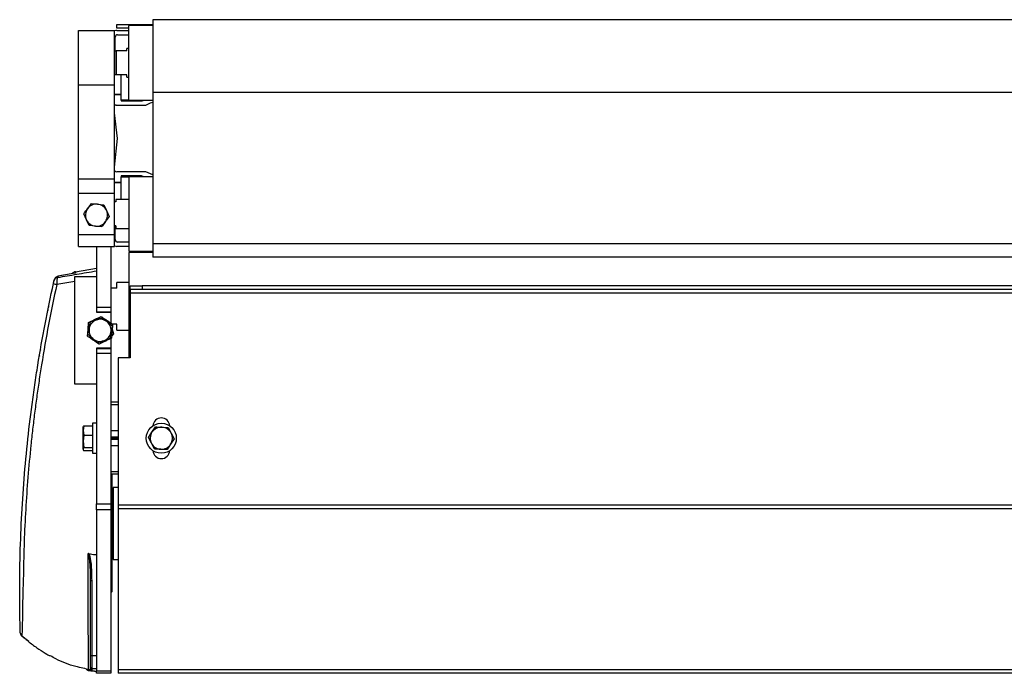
# Model space of a CAD drawing. Header units: millimetres. Extents: x 0 to 420, y 0 to 297.
# Tile 16 of 18: x 276 to 310, y 207 to 229. Entities that reach past the tile are written whole.
import ezdxf

# ---------------------------------------------------------------- set-up
doc = ezdxf.new("R2010")
doc.units = ezdxf.units.MM

msp = doc.modelspace()

# ---------------------------------------------------------------- linework, layer by layer
at = {"color": 7, "linetype": 'Continuous', "lineweight": 25}
for p, q in [((330.48817, 229.29273), (280.877, 229.29273)), ((280.877, 229.29273), (280.877, 226.77796)), ((279.63672, 229.00333), (279.63672, 229.12736)), ((279.63672, 229.12736), (280.05015, 229.12736)), ((280.05015, 229.00333), (279.63672, 229.00333)), ((280.05015, 229.12736), (280.877, 229.12736)), ((280.05015, 229.12736), (280.05015, 229.08602)), ((280.877, 229.08868), (280.05015, 229.08602)), ((280.05015, 227.80439), (280.05015, 229.08602)), ((278.31376, 227.04693), (278.31376, 228.92064)), ((278.31376, 228.92064), (279.55404, 228.92064)), ((279.55404, 227.04693), (279.55404, 228.92064)), ((279.57884, 228.21782), (279.57884, 228.68913)), ((279.63672, 228.92064), (280.05015, 228.92064)), ((279.66153, 228.77181), (280.05015, 228.77181)), ((280.05015, 228.30051), (279.97987, 228.30051)), ((279.97987, 228.21782), (279.97987, 228.30051)), ((279.56644, 228.17648), (279.55404, 228.17648)), ((279.56644, 227.39097), (279.56644, 228.21782)), ((279.56644, 228.21782), (279.60778, 228.21782)), ((279.60778, 228.21782), (279.60778, 227.39097)), ((279.97987, 228.21782), (279.60778, 228.21782)), ((280.05015, 226.52277), (280.05015, 227.80439)), ((279.55404, 227.515), (279.56644, 227.515)), ((279.56644, 227.40337), (279.55404, 227.40337)), ((279.56088, 227.39097), (279.55404, 227.39097)), ((279.60778, 227.39097), (279.56644, 227.39097)), ((279.97987, 227.39097), (279.60778, 227.39097)), ((279.78556, 226.52277), (279.78556, 227.39097)), ((279.97987, 227.30828), (279.97987, 227.39097)), ((279.97987, 227.30828), (280.05015, 227.30828)), ((278.31376, 227.04693), (279.55404, 227.04693)), ((278.31376, 223.80449), (278.31376, 227.04693)), ((279.55404, 223.80449), (279.55404, 227.04693)), ((279.55404, 226.72949), (279.78556, 226.72949)), ((279.55404, 226.71708), (279.78556, 226.71708)), ((330.48817, 226.77796), (280.877, 226.77796)), ((280.877, 226.77796), (280.877, 221.56878)), ((279.61531, 226.34913), (280.63727, 226.34913)), ((280.0502, 226.52277), (279.78556, 226.52277)), ((279.78556, 226.52277), (279.78556, 226.52277)), ((280.05015, 226.52277), (279.78556, 226.52277)), ((279.78556, 226.52277), (279.78556, 226.4897)), ((279.78556, 226.4897), (280.44704, 226.4897)), ((280.05015, 226.52277), (280.877, 226.5201)), ((279.66153, 225.19981), (279.55404, 226.08508)), ((279.55404, 224.20791), (279.66153, 225.19981)), ((280.63727, 224.05048), (279.62911, 224.05048)), ((280.44704, 223.90992), (279.78556, 223.90992)), ((279.78556, 223.90992), (279.78556, 223.87684)), ((279.78556, 223.09133), (279.78556, 223.87684)), ((279.78556, 223.87684), (280.05064, 223.87684)), ((280.877, 223.87951), (280.05015, 223.87684)), ((280.05015, 223.87684), (280.05015, 221.3136)), ((278.31376, 223.80449), (279.55404, 223.80449)), ((278.31376, 223.31292), (278.31376, 223.80449)), ((279.55404, 223.31292), (279.55404, 223.80449)), ((279.78556, 223.68253), (279.55404, 223.68253)), ((279.78556, 223.67013), (279.55404, 223.67013)), ((278.31376, 223.31292), (279.55404, 223.31292)), ((278.31376, 221.8924), (278.31376, 223.31292)), ((279.55404, 221.8924), (279.55404, 223.31292)), ((278.75037, 222.95451), (278.96973, 222.93382)), ((278.96973, 222.93382), (279.18909, 222.91314)), ((279.18909, 222.91314), (279.28085, 222.71282)), ((279.59538, 223.00865), (279.55404, 223.00865)), ((280.05015, 223.09133), (279.59538, 223.09133)), ((279.59538, 223.09133), (279.59538, 223.00865)), ((278.49518, 222.59526), (278.49518, 222.59526)), ((278.58695, 222.39494), (278.49518, 222.59526)), ((279.28085, 222.71282), (279.37262, 222.51251)), ((279.37262, 222.51251), (279.37262, 222.51251)), ((278.67871, 222.19463), (278.58695, 222.39494)), ((278.67871, 222.19463), (278.67871, 222.19463)), ((278.89807, 222.17394), (278.67871, 222.19463)), ((279.11743, 222.15326), (278.89807, 222.17394)), ((279.59538, 222.18179), (279.55404, 222.18179)), ((279.57884, 221.71049), (279.57884, 222.18179)), ((279.59538, 222.18179), (279.59538, 222.09911)), ((278.31376, 221.8924), (279.55404, 221.8924)), ((278.31376, 221.47897), (278.31376, 221.8924)), ((279.11743, 222.15326), (279.11743, 222.15326)), ((279.55404, 221.47897), (279.55404, 221.8924)), ((279.59538, 222.09911), (280.05015, 222.09911)), ((280.05015, 221.6278), (279.66153, 221.6278)), ((330.48817, 221.56878), (280.877, 221.56878)), ((280.877, 221.56878), (280.877, 221.10689)), ((278.31376, 221.47897), (279.55404, 221.47897)), ((278.31376, 221.47897), (279.55404, 221.47897)), ((278.31376, 221.47897), (279.55404, 221.47897)), ((278.9339, 221.47897), (278.9339, 219.37876)), ((279.43001, 221.47897), (279.43001, 219.37876)), ((280.05015, 221.47897), (279.63672, 221.47897)), ((280.05015, 221.3136), (280.877, 221.31093)), ((280.877, 221.27226), (280.05015, 221.27226)), ((280.05015, 221.27226), (280.05015, 217.6341)), ((330.48817, 221.10689), (280.877, 221.10689)), ((278.21506, 220.60544), (278.9339, 220.73219)), ((277.46829, 220.28184), (277.47733, 220.32225)), ((278.18973, 220.26362), (277.56465, 220.16721)), ((277.60998, 220.4489), (277.60097, 220.40859)), ((278.18973, 220.4454), (278.9339, 220.4454)), ((278.18973, 216.72457), (278.18973, 220.4454)), ((278.9339, 220.4454), (278.9339, 219.20512)), ((280.05015, 220.23869), (279.63672, 220.23869)), ((279.63672, 220.03198), (279.63672, 220.23869)), ((279.63672, 220.03198), (279.43001, 220.03198)), ((280.09149, 219.99063), (280.09149, 220.11466)), ((280.09149, 220.11466), (280.50492, 220.11466)), ((280.50492, 219.99063), (280.09149, 219.99063)), ((280.09149, 219.99063), (280.09149, 219.86661)), ((331.27368, 219.86661), (280.09149, 219.86661)), ((280.09149, 219.86661), (280.09149, 217.6341)), ((280.50492, 220.11466), (280.50492, 219.99063)), ((330.86026, 220.11466), (280.50492, 220.11466)), ((330.86026, 219.99063), (280.50492, 219.99063)), ((278.9339, 219.37876), (279.43001, 219.37876)), ((279.43001, 219.21339), (278.9339, 219.21339)), ((278.9339, 219.20512), (279.43001, 219.20512)), ((279.43001, 219.37876), (279.43001, 219.21339)), ((279.43001, 219.20512), (279.43001, 218.83189)), ((278.64562, 218.61544), (278.66321, 218.85348)), ((278.66321, 218.85348), (278.87815, 218.95728)), ((278.68353, 218.65891), (278.72621, 218.87507)), ((278.87815, 218.95728), (279.09309, 219.06107)), ((279.14329, 219.0173), (279.30915, 218.87226)), ((279.30915, 218.87226), (279.475, 218.72722)), ((279.48781, 218.79257), (279.47023, 218.55453)), ((279.63672, 218.7917), (279.48775, 218.7917)), ((279.63672, 218.58498), (279.63672, 218.7917)), ((278.62804, 218.3774), (278.64562, 218.61544)), ((278.64085, 218.44275), (278.68353, 218.65891)), ((278.80671, 218.29771), (278.64085, 218.44275)), ((279.43232, 218.51106), (279.38964, 218.2949)), ((279.475, 218.72722), (279.43232, 218.51106)), ((279.47023, 218.55453), (279.45265, 218.31649)), ((279.51842, 218.45912), (279.45882, 218.40012)), ((279.63672, 218.58498), (280.05015, 218.58498)), ((278.97257, 218.15267), (278.80671, 218.29771)), ((279.2377, 218.21269), (279.02276, 218.1089)), ((279.45265, 218.31649), (279.2377, 218.21269)), ((279.43001, 218.30556), (279.43001, 217.96485)), ((279.43001, 217.96485), (278.9339, 217.96485)), ((278.9339, 217.96485), (278.9339, 216.72457)), ((278.9339, 217.95658), (279.43001, 217.95658)), ((279.43001, 217.79121), (278.9339, 217.79121)), ((278.9339, 217.79121), (278.9339, 212.60037)), ((279.43001, 217.96485), (279.43001, 217.95658)), ((279.43001, 217.95658), (279.43001, 217.79121)), ((279.43001, 217.79121), (279.43001, 212.60037)), ((279.67807, 217.6341), (279.67807, 212.55606)), ((280.09149, 217.6341), (279.67807, 217.6341)), ((278.9339, 216.72457), (278.18973, 216.72457)), ((279.67807, 216.10443), (279.43001, 216.10443)), ((279.67807, 216.02174), (279.43001, 216.02174)), ((278.9339, 215.38093), (278.8016, 215.38093)), ((278.8016, 215.38093), (278.8016, 214.34736)), ((278.49235, 215.28874), (278.47086, 215.13153)), ((278.47542, 215.25829), (278.47086, 215.24577)), ((278.47086, 215.13153), (278.47086, 215.24576)), ((278.47086, 215.13153), (278.49235, 214.97432)), ((278.47086, 214.76203), (278.47086, 215.13153)), ((278.49235, 215.28874), (278.8016, 215.28874)), ((279.67807, 215.12461), (279.43001, 215.12461)), ((280.72625, 214.88542), (280.8455, 215.07069)), ((280.8455, 215.07069), (280.96475, 215.25596)), ((281.4049, 215.23469), (281.50572, 215.03878)), ((281.50572, 215.03878), (281.60655, 214.84288)), ((278.49235, 214.97432), (278.47086, 214.76203)), ((278.47086, 214.76203), (278.49235, 214.54973)), ((278.47086, 214.49464), (278.47086, 214.76203)), ((278.49235, 214.97432), (278.8016, 214.97432)), ((279.67807, 214.90235), (279.43001, 214.90235)), ((279.67807, 214.86415), (279.43001, 214.86415)), ((279.67807, 214.82597), (279.43001, 214.82597)), ((280.82708, 214.68951), (280.72625, 214.88542)), ((281.60655, 214.84288), (281.4873, 214.6576)), ((278.47086, 214.48252), (278.47086, 214.49464)), ((278.47086, 214.48252), (278.47542, 214.47)), ((278.49235, 214.54973), (278.8016, 214.54973)), ((278.49235, 214.43956), (278.8016, 214.43956)), ((279.67807, 214.60369), (279.43001, 214.60369)), ((280.92791, 214.4936), (280.82708, 214.68951)), ((281.4873, 214.6576), (281.36806, 214.47233)), ((278.8016, 214.34736), (278.9339, 214.34736)), ((279.67807, 213.70655), (279.43001, 213.70655)), ((279.67807, 213.62387), (279.43001, 213.62387)), ((279.47135, 210.52317), (279.47135, 213.62387)), ((279.67807, 213.1691), (279.5127, 213.1691)), ((279.5127, 213.1691), (279.5127, 210.68854)), ((279.5127, 212.75567), (279.47135, 212.75567)), ((278.9339, 212.60037), (279.43001, 212.60037)), ((278.9339, 212.39366), (278.9339, 212.60037)), ((279.43001, 212.39366), (278.9339, 212.39366)), ((278.9339, 212.39366), (278.9339, 206.84367)), ((279.43001, 212.60037), (279.43001, 212.39366)), ((279.43001, 212.39366), (279.43001, 206.84367)), ((331.68711, 212.55606), (279.67807, 212.55606)), ((279.67807, 212.55606), (279.67807, 212.43203)), ((331.68711, 212.43203), (279.67807, 212.43203)), ((279.67807, 212.43203), (279.67807, 206.88502)), ((279.47135, 211.10197), (279.5127, 211.10197)), ((279.5127, 210.68854), (279.67807, 210.68854)), ((279.47135, 209.94093), (279.47135, 210.52317)), ((278.72719, 207.38309), (278.72719, 209.96988)), ((278.76781, 209.96628), (278.76781, 207.37949)), ((279.43001, 209.92679), (279.47135, 209.94093)), ((279.46309, 209.93803), (279.46309, 209.57402)), ((279.43001, 209.54095), (279.46309, 209.57402)), ((276.60043, 207.85334), (276.36272, 208.03881)), ((278.72719, 206.9706), (278.72719, 207.38309)), ((278.76781, 207.37949), (278.9339, 207.37923)), ((278.76781, 207.37949), (278.76781, 206.92926)), ((278.72719, 206.91125), (278.72719, 206.9706)), ((278.76781, 206.92926), (278.9339, 206.92636)), ((278.76781, 206.92926), (278.76781, 206.86996)), ((278.5933, 206.88709), (278.70045, 206.86683)), ((278.5933, 206.88709), (278.64777, 206.88709)), ((278.86654, 206.8402), (278.6719, 206.84376)), ((278.73923, 206.84376), (278.85675, 206.84161)), ((278.85675, 206.84161), (278.93376, 206.8402)), ((278.85675, 206.84161), (278.86654, 206.8402)), ((278.86654, 206.8402), (278.91498, 206.8402)), ((278.9339, 206.84367), (279.43001, 206.84367)), ((278.9339, 206.76099), (278.9339, 206.84367)), ((279.43001, 206.76099), (278.9339, 206.76099)), ((279.43001, 206.84367), (279.43001, 206.76099)), ((331.68711, 206.88502), (279.67807, 206.88502)), ((279.67807, 206.88502), (279.67807, 206.76099)), ((331.68711, 206.76099), (279.67807, 206.76099))]:
    msp.add_line(p, q, dxfattribs=at)
at = {"color": 7, "linetype": 'Continuous', "lineweight": 25, "flags": 128}
for points in [[(280.63727, 226.34913), (280.79158, 226.42064), (280.877, 226.45076)], [(280.877, 223.94885), (280.79158, 223.97897), (280.63727, 224.05048)], [(278.20899, 220.55649), (278.05576, 220.529), (277.59613, 220.4465)], [(278.20634, 220.55594), (278.06371, 220.53034), (277.60998, 220.4489)], [(277.25844, 219.29431), (277.25682, 219.27667), (277.25713, 219.27072)], [(277.28894, 219.42118), (277.28214, 219.40432), (277.27662, 219.38397)], [(277.00409, 217.91504), (277.00017, 217.90577), (276.99667, 217.8923)], [(276.9657, 217.70994), (276.96458, 217.69475), (276.96467, 217.69199)]]:
    msp.add_lwpolyline(points, dxfattribs=at)
at = {"color": 7, "linetype": 'Continuous', "lineweight": 25}
msp.add_circle((281.1664, 214.86415), 0.51678, dxfattribs=at)
for centre, radius, start, end in [((279.63672, 228.71393), 0.20671, 90, 113.578178), ((279.66153, 228.68913), 0.08269, 90, 180), ((279.61531, 226.26645), 0.08269, 90, 137.818184), ((280.44704, 226.73775), 0.24806, 270, 299.143946), ((279.62911, 224.13317), 0.08269, 204.784194, 270), ((280.44704, 223.66186), 0.24806, 60.856054, 90), ((278.9339, 222.55388), 0.38162, 84.61284, 144.61284), ((278.9339, 222.55388), 0.38162, 24.61284, 84.61284), ((278.9339, 222.55388), 0.38162, 144.61284, 204.61284), ((278.9339, 222.55388), 0.38162, 324.61284, 24.61284), ((278.9339, 222.55388), 0.38162, 204.61284, 264.61284), ((278.9339, 222.55388), 0.38162, 264.61284, 324.61284), ((279.63672, 221.68568), 0.20671, 246.421822, 270), ((279.66153, 221.71049), 0.08269, 180, 270), ((277.66486, 220.73213), 0.57374, 248.018624, 259.940819), ((277.62959, 220.2458), 0.16528, 99.973946, 167.406938), ((277.63864, 220.28608), 0.16532, 99.985277, 167.361956), ((279.05793, 218.58498), 0.41343, 148.05447, 175.775489), ((279.05793, 218.58498), 0.38162, 108.830764, 168.830764), ((279.05793, 218.58498), 0.41343, 115.775489, 130.968343), ((279.05793, 218.58498), 0.41343, 88.05447, 115.775489), ((279.05793, 218.58498), 0.38162, 48.830764, 108.830764), ((279.05793, 218.58498), 0.41343, 55.775489, 70.968343), ((279.05793, 218.58498), 0.41343, 28.05447, 55.775489), ((279.05793, 218.58498), 0.38162, 348.830764, 48.830764), ((279.05793, 218.58498), 0.41343, 175.775489, 190.968343), ((279.05793, 218.58498), 0.38162, 168.830764, 228.830764), ((279.05793, 218.58498), 0.38162, 288.830764, 348.830764), ((279.05793, 218.58498), 0.41343, 328.05447, 355.775489), ((279.05793, 218.58498), 0.41343, 355.775489, 10.968343), ((279.05793, 218.58498), 0.41343, 208.05447, 235.775489), ((279.05793, 218.58498), 0.38162, 228.830764, 288.830764), ((279.05793, 218.58498), 0.41343, 235.775489, 250.968343), ((279.05793, 218.58498), 0.41343, 268.05447, 295.775489), ((279.05793, 218.58498), 0.41343, 295.775489, 310.968343), ((281.1664, 215.27757), 0.2894, 2.968431, 177.031569), ((281.1664, 214.86415), 0.38162, 147.233327, 207.233327), ((281.1664, 214.86415), 0.38162, 87.233327, 147.233327), ((281.1664, 214.86415), 0.38162, 27.233327, 87.233327), ((281.1664, 214.86415), 0.38162, 327.233327, 27.233327), ((281.1664, 214.86415), 0.38162, 207.233327, 267.233327), ((281.1664, 214.45072), 0.2894, 182.968431, 357.031569), ((281.1664, 214.86415), 0.38162, 267.233327, 327.233327), ((278.75785, 210.08481), 0.11895, 255.061648, 274.801712), ((276.47394, 208.15748), 0.16535, 181.753268, 226.796727), ((278.75785, 207.49802), 0.11895, 255.061648, 274.801712), ((278.7685, 206.91127), 0.04132, 180.032179, 269.033672)]:
    msp.add_arc(centre, radius, start, end, dxfattribs=at)
for points, knots in [([(278.62278, 222.77488), (278.66329, 222.83192), (278.70608, 222.89215), (278.74814, 222.95137), (278.75037, 222.95451)], [0, 0, 0, 0, 0.9470257, 1, 1, 1, 1]), ([(278.49518, 222.59526), (278.50387, 222.60748), (278.546, 222.66679), (278.5888, 222.72705), (278.62278, 222.77488)], [0, 0, 0, 0, 0.20618569, 1, 1, 1, 1]), ([(279.37262, 222.51251), (279.37039, 222.50938), (279.32832, 222.45016), (279.28554, 222.38993), (279.24502, 222.33289)], [0, 0, 0, 0, 0.0529743, 1, 1, 1, 1]), ([(279.24502, 222.33289), (279.21104, 222.28505), (279.16824, 222.22479), (279.12611, 222.16549), (279.11743, 222.15326)], [0, 0, 0, 0, 0.79381431, 1, 1, 1, 1]), ([(277.60097, 220.40859), (277.81741, 220.44499), (278.2563, 220.51879), (278.70598, 220.59613), (278.9339, 220.63534)], [0, 0, 0, 0, 0.49316683, 1, 1, 1, 1]), ([(278.21506, 220.60544), (278.19299, 220.59888), (278.14884, 220.58576), (278.10726, 220.55735), (278.09472, 220.53674), (278.0942, 220.53589)], [0, 0, 0, 0, 0.48957857, 0.97915712, 1, 1, 1, 1]), ([(278.21506, 220.60544), (278.215, 220.6051), (278.2147, 220.60338), (278.21283, 220.5928), (278.20861, 220.56884), (278.20634, 220.55594)], [0, 0, 0, 0, 0.10340314, 0.51701957, 1, 1, 1, 1]), ([(276.30849, 208.15839), (276.30852, 208.15758), (276.30857, 208.15576), (276.30716, 208.20486), (276.30479, 208.29123), (276.30161, 208.4179), (276.29733, 208.61018), (276.2925, 208.88506), (276.28908, 209.20015), (276.28767, 209.5222), (276.28832, 209.84312), (276.29126, 210.18025), (276.30219, 210.87369), (276.33688, 211.91086), (276.42213, 213.29338), (276.5457, 214.6657), (276.67992, 215.80059), (276.7902, 216.5909), (276.85743, 217.03906), (276.96777, 217.73981), (277.15202, 218.79883), (277.35072, 219.73287), (277.45011, 220.2001)], [0, 0, 0, 0, 0.01463527, 0.03303101, 0.05194127, 0.07035572, 0.08931234, 0.11874877, 0.14872045, 0.1742213, 0.19996414, 0.22637317, 0.25290893, 0.3596473, 0.46633872, 0.57311363, 0.6786119, 0.73139048, 0.75792047, 0.78431783, 0.89211039, 1, 1, 1, 1]), ([(277.56465, 220.16721), (277.46778, 219.70782), (277.27405, 218.78906), (277.08195, 217.67473), (276.95215, 216.83433), (276.87225, 216.27759), (276.79928, 215.72605), (276.73285, 215.17648), (276.61232, 214.07482), (276.47739, 212.40683), (276.42527, 210.92406), (276.41605, 210.18044), (276.41605, 210.18043)], [0, 0, 0, 0, 0.13743714, 0.27487422, 0.33063871, 0.38655145, 0.44281311, 0.49920227, 0.55536765, 0.77745741, 0.99999952, 1, 1, 1, 1]), ([(277.45011, 220.2001), (277.45219, 220.20946), (277.45634, 220.22821), (277.46192, 220.25328), (277.46593, 220.27126), (277.46791, 220.28016), (277.46818, 220.28137), (277.46829, 220.28184)], [0, 0, 0, 0, 0.22931523, 0.45924252, 0.67172592, 0.87168599, 1, 1, 1, 1]), ([(277.60097, 220.40859), (277.59819, 220.40675), (277.59101, 220.402), (277.58037, 220.37456), (277.57069, 220.32186), (277.56458, 220.24957), (277.56463, 220.19434), (277.56465, 220.16721)], [0, 0, 0, 0, 0.12806977, 0.33107282, 0.54765578, 0.77774989, 1, 1, 1, 1]), ([(278.72621, 218.87507), (278.72985, 218.87631), (278.7986, 218.89975), (278.86853, 218.9236), (278.93475, 218.94618)], [0, 0, 0, 0, 0.0529743, 1, 1, 1, 1]), ([(278.93475, 218.94618), (278.99028, 218.96512), (279.06024, 218.98898), (279.12909, 219.01246), (279.14329, 219.0173)], [0, 0, 0, 0, 0.793814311, 1, 1, 1, 1]), ([(279.09309, 219.06107), (279.10814, 219.05084), (279.17332, 219.0065), (279.23953, 218.96146), (279.29045, 218.92682)], [0, 0, 0, 0, 0.230855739, 1, 1, 1, 1]), ([(279.29045, 218.92682), (279.354, 218.88359), (279.42018, 218.83858), (279.48523, 218.79433), (279.48781, 218.79257)], [0, 0, 0, 0, 0.96033739, 1, 1, 1, 1]), ([(279.47531, 218.62329), (279.48896, 218.57131), (279.50342, 218.51626), (279.51763, 218.46213), (279.51842, 218.45912)], [0, 0, 0, 0, 0.9442365, 1, 1, 1, 1]), ([(278.8254, 218.24315), (278.77448, 218.27779), (278.70826, 218.32283), (278.64309, 218.36716), (278.62804, 218.3774)], [0, 0, 0, 0, 0.76914426, 1, 1, 1, 1]), ([(279.02276, 218.1089), (279.02018, 218.11065), (278.95513, 218.15491), (278.88895, 218.19992), (278.8254, 218.24315)], [0, 0, 0, 0, 0.039662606, 1, 1, 1, 1]), ([(279.18111, 218.22379), (279.11488, 218.2012), (279.04496, 218.17736), (278.97621, 218.15391), (278.97257, 218.15267)], [0, 0, 0, 0, 0.9470257, 1, 1, 1, 1]), ([(279.38964, 218.2949), (279.37545, 218.29006), (279.3066, 218.26658), (279.23664, 218.24272), (279.18111, 218.22379)], [0, 0, 0, 0, 0.20618569, 1, 1, 1, 1]), ([(278.47086, 215.23365), (278.47352, 215.24832), (278.47687, 215.2668), (278.4897, 215.28499), (278.49235, 215.28874)], [0, 0, 0, 0, 0.79381431, 1, 1, 1, 1]), ([(280.96475, 215.25596), (280.97973, 215.25524), (281.05239, 215.25173), (281.12622, 215.24816), (281.18482, 215.24533)], [0, 0, 0, 0, 0.20618569, 1, 1, 1, 1]), ([(281.18482, 215.24533), (281.25471, 215.24195), (281.3285, 215.23838), (281.40105, 215.23488), (281.4049, 215.23469)], [0, 0, 0, 0, 0.9470257, 1, 1, 1, 1]), ([(278.49235, 214.54973), (278.4897, 214.54598), (278.47687, 214.52779), (278.47352, 214.50931), (278.47086, 214.49464)], [0, 0, 0, 0, 0.20618569, 1, 1, 1, 1]), ([(278.47086, 214.49464), (278.47459, 214.47715), (278.47853, 214.45868), (278.49165, 214.44052), (278.49235, 214.43956)], [0, 0, 0, 0, 0.9470257, 1, 1, 1, 1]), ([(281.14798, 214.48297), (281.08938, 214.4858), (281.01555, 214.48937), (280.94289, 214.49288), (280.92791, 214.4936)], [0, 0, 0, 0, 0.79381431, 1, 1, 1, 1]), ([(281.36806, 214.47233), (281.36421, 214.47252), (281.29166, 214.47602), (281.21787, 214.47959), (281.14798, 214.48297)], [0, 0, 0, 0, 0.0529743, 1, 1, 1, 1]), ([(278.66069, 206.88709), (278.66048, 206.89667), (278.66008, 206.91583), (278.65901, 207.00887), (278.65768, 207.15004), (278.65581, 207.36252), (278.6539, 207.66042), (278.65247, 208.03306), (278.65116, 208.43621), (278.64994, 208.87175), (278.64874, 209.23648), (278.64822, 209.71125), (278.64844, 210.23219), (278.6484, 210.68898), (278.64838, 210.88903)], [0, 0, 0, 0, 0.05960325, 0.1192142, 0.18181271, 0.24441721, 0.32930386, 0.41457301, 0.50597491, 0.59764319, 0.68904718, 0.72736119, 0.88059866, 1, 1, 1, 1]), ([(278.64838, 210.88903), (278.64855, 210.88909), (278.64998, 210.88962), (278.65363, 210.89029), (278.65708, 210.88975), (278.6592, 210.88942)], [0, 0, 0, 0, 0.04925666, 0.41888142, 1, 1, 1, 1]), ([(278.72719, 209.96988), (278.72649, 210.05142), (278.72441, 210.29588), (278.71384, 210.58229), (278.68176, 210.8016), (278.66784, 210.8643), (278.65459, 210.88494), (278.65049, 210.88824), (278.64867, 210.88892), (278.64838, 210.88903)], [0, 0, 0, 0, 0.26367606, 0.79049966, 0.92062143, 0.98357918, 0.99377821, 0.99901474, 1, 1, 1, 1]), ([(278.6592, 210.88942), (278.68183, 210.88468), (278.77239, 210.86572), (278.86467, 210.85768), (278.9339, 210.85165)], [0, 0, 0, 0, 0.24984759, 1, 1, 1, 1]), ([(278.6592, 210.88942), (278.66124, 210.88744), (278.67829, 210.87095), (278.69958, 210.80654), (278.74722, 210.5874), (278.76373, 210.29549), (278.76679, 210.04853), (278.76781, 209.96628)], [0, 0, 0, 0, 0.009062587, 0.075576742, 0.207706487, 0.736117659, 1, 1, 1, 1]), ([(276.41605, 210.18043), (276.41605, 210.18043), (276.40949, 209.99929), (276.39813, 209.64282), (276.38774, 209.19986), (276.38199, 208.84499), (276.37997, 208.65924), (276.37924, 208.57032), (276.37924, 208.57031)], [0, 0, 0, 0, 0.00000271, 0.30490381, 0.60981306, 0.80490366, 0.99999728, 1, 1, 1, 1]), ([(276.37924, 208.57031), (276.37924, 208.57031), (276.37819, 208.54181), (276.37497, 208.45043), (276.37085, 208.3122), (276.36764, 208.17964), (276.36555, 208.08764), (276.36402, 208.03282), (276.36322, 208.0367), (276.3628, 208.03874)], [0, 0, 0, 0, 0.00000331, 0.07713174, 0.25563717, 0.4392206, 0.61618397, 0.79783549, 1, 1, 1, 1]), ([(276.36389, 208.05174), (276.45923, 207.96947), (276.65126, 207.80376), (276.94528, 207.59152), (277.18303, 207.43675), (277.30353, 207.37523), (277.34079, 207.3562)], [0, 0, 0, 0, 0.29587712, 0.59599869, 0.8750758, 1, 1, 1, 1]), ([(278.71947, 206.88466), (278.55169, 206.91783), (278.14296, 206.99863), (277.67991, 207.16854), (277.40642, 207.32814), (277.34514, 207.3639)], [0, 0, 0, 0, 0.35078967, 0.85453016, 1, 1, 1, 1]), ([(278.70813, 206.85874), (278.71158, 206.86501), (278.71775, 206.87624), (278.7243, 206.90053), (278.72719, 206.91125)], [0, 0, 0, 0, 0.55840746, 1, 1, 1, 1]), ([(278.72719, 206.9706), (278.72719, 206.97005), (278.72723, 206.96724), (278.72816, 206.95982), (278.73242, 206.94886), (278.74165, 206.93821), (278.75389, 206.93087), (278.76317, 206.9298), (278.76781, 206.92926)], [0, 0, 0, 0, 0.025807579, 0.131883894, 0.348972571, 0.56600058, 0.782999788, 1, 1, 1, 1]), ([(278.64078, 206.85874), (278.63744, 206.86234), (278.6278, 206.87276), (278.61113, 206.88255), (278.59772, 206.88596), (278.5933, 206.88709)], [0, 0, 0, 0, 0.26167522, 0.75698046, 1, 1, 1, 1]), ([(278.6719, 206.84376), (278.66869, 206.84405), (278.6608, 206.84478), (278.64963, 206.84979), (278.64355, 206.85594), (278.64078, 206.85874)], [0, 0, 0, 0, 0.27179901, 0.66831229, 1, 1, 1, 1]), ([(278.70045, 206.86683), (278.69322, 206.87244), (278.68119, 206.88177), (278.66654, 206.88557), (278.66069, 206.88709)], [0, 0, 0, 0, 0.60091044, 1, 1, 1, 1]), ([(278.70813, 206.85874), (278.70583, 206.86134), (278.70337, 206.86413), (278.70064, 206.86666), (278.70045, 206.86683)], [0, 0, 0, 0, 0.93192363, 1, 1, 1, 1]), ([(278.73923, 206.84376), (278.7346, 206.84431), (278.72534, 206.84541), (278.71478, 206.85159), (278.70988, 206.85686), (278.70813, 206.85874)], [0, 0, 0, 0, 0.39146245, 0.78290926, 1, 1, 1, 1]), ([(278.76781, 206.86996), (278.76349, 206.86607), (278.75378, 206.85734), (278.74442, 206.84861), (278.73923, 206.84376)], [0, 0, 0, 0, 0.4452619, 1, 1, 1, 1])]:
    msp.add_open_spline(points, degree=3, knots=knots, dxfattribs=at)

doc.saveas('drawing.dxf')
